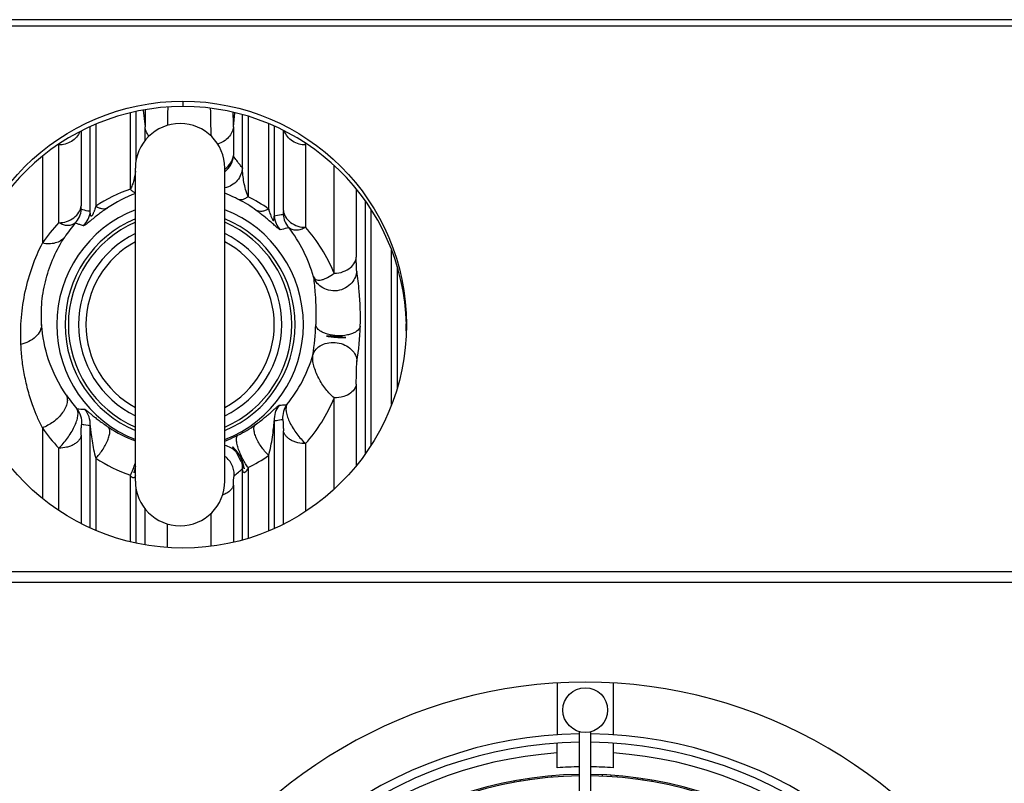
# Model space of a CAD drawing. Extents: x -3089 to 1181, y 8 to 2274.
# Tile 10 of 66: x -1885 to -1709, y 506 to 642. Entities that reach past the tile are written whole.
import ezdxf

# ---------------------------------------------------------------- set-up
doc = ezdxf.new("R2010")
doc.units = 0
doc.header["$LTSCALE"] = 65.395
doc.layers.get('0').update_dxf_attribs({"linetype": 'CONTINUOUS'})
doc.layers.add('3_ALL_AXES', color=7, linetype='CONTINUOUS')

msp = doc.modelspace()

# ---------------------------------------------------------------- linework, layer by layer
at = {"color": 3, "linetype": 'CONTINUOUS'}
msp.add_line((-1902.56, 642.22), (-1667.56, 642.22), dxfattribs=at)
at = {"color": 9, "linetype": 'CONTINUOUS'}
for p, q in [((-1902.56, 641.14), (-1667.56, 641.14)), ((-1855.56, 627.63), (-1855.56, 626.67)), ((-1863.97, 625.77), (-1863.97, 616.81)), ((-1862.66, 626.03), (-1862.33, 623.06)), ((-1846.53, 623.06), (-1846.25, 625.56)), ((-1864.96, 611.88), (-1864.96, 625.54)), ((-1844.9, 615.67), (-1844.9, 625.21)), ((-1843.9, 624.93), (-1843.9, 610.52)), ((-1873.78, 622.27), (-1873.78, 608.89)), ((-1872.15, 607.89), (-1872.15, 623.06)), ((-1871.15, 623.5), (-1871.15, 608.84)), ((-1862.33, 620.58), (-1862.33, 623.06)), ((-1846.53, 623.06), (-1846.53, 617.93)), ((-1840.21, 608.32), (-1840.21, 623.6)), ((-1839.22, 623.17), (-1839.22, 607.05)), ((-1837.58, 608.05), (-1837.58, 622.39)), ((-1877.76, 619.93), (-1877.76, 619.8)), ((-1877.76, 605.88), (-1877.76, 619.93)), ((-1833.6, 619.8), (-1833.6, 620.1)), ((-1833.6, 619.8), (-1833.6, 605.05)), ((-1880.7, 617.77), (-1880.7, 602.22)), ((-1828.51, 596.83), (-1828.51, 616.12)), ((-1824.53, 611.9), (-1824.53, 599.68)), ((-1822.9, 564.55), (-1822.9, 609.75)), ((-1821.9, 608.27), (-1821.9, 566.03)), ((-1818.21, 573.33), (-1818.21, 600.96)), ((-1817.22, 598.04), (-1817.22, 576.25)), ((-1815.58, 586.53), (-1815.58, 587.77)), ((-1824.53, 576.95), (-1824.53, 562.4)), ((-1828.51, 558.17), (-1828.51, 574.5)), ((-1873.64, 569.79), (-1872.15, 569.6)), ((-1873.4, 569.76), (-1872.91, 569.69)), ((-1872.41, 569.63), (-1872.15, 569.6)), ((-1872.15, 551.24), (-1872.15, 569.6)), ((-1839.22, 570.43), (-1839.22, 551.13)), ((-1880.7, 569.15), (-1880.7, 556.52)), ((-1873.78, 567.82), (-1873.78, 552.03)), ((-1837.58, 551.9), (-1837.58, 568.65)), ((-1833.6, 566.34), (-1833.6, 554.2)), ((-1877.76, 554.37), (-1877.76, 565.53)), ((-1840.21, 550.7), (-1840.21, 564.22)), ((-1871.15, 563.71), (-1871.15, 550.8)), ((-1864.96, 548.76), (-1864.96, 560.69)), ((-1844.9, 549.08), (-1844.9, 561.86)), ((-1843.9, 562.03), (-1843.9, 549.37)), ((-1846.53, 558.92), (-1846.53, 548.67)), ((-1863.97, 558.45), (-1863.97, 548.53)), ((-1862.33, 548.21), (-1862.33, 554.67)), ((-1850.51, 547.96), (-1850.51, 553.87)), ((-1858.35, 551.97), (-1858.35, 547.73)), ((-1899.56, 543.47), (-1667.56, 543.47)), ((-1899.56, 541.54), (-1667.56, 541.54)), ((-1796.21, 505.69), (-1796.21, 505.96)), ((-1795.22, 506.14), (-1795.22, 505.87)), ((-1793.58, 506.13), (-1793.58, 506.4)), ((-1780.53, 507.06), (-1780.53, 506.8)), ((-1778.9, 506.7), (-1778.9, 506.97)), ((-1777.9, 506.89), (-1777.9, 506.63)), ((-1774.21, 506.22), (-1774.21, 506.49)), ((-1773.22, 506.35), (-1773.22, 506.09)), ((-1771.58, 505.82), (-1771.58, 506.09))]:
    msp.add_line(p, q, dxfattribs=at)
at = {"color": 6, "linetype": 'CONTINUOUS'}
for p, q in [((-1864.06, 559.63), (-1864.06, 615.63)), ((-1848.06, 559.63), (-1848.06, 615.63)), ((-1829.88, 585.58), (-1829.89, 585.58)), ((-1829.89, 585.58), (-1829.89, 585.58)), ((-1829.89, 585.58), (-1829.88, 585.57)), ((-1829.86, 585.57), (-1829.88, 585.58)), ((-1829.88, 585.57), (-1829.86, 585.57)), ((-1829.85, 585.57), (-1829.86, 585.57)), ((-1829.86, 585.57), (-1829.83, 585.57)), ((-1829.83, 585.57), (-1829.85, 585.57)), ((-1829.81, 585.57), (-1829.83, 585.57)), ((-1829.83, 585.57), (-1829.8, 585.56)), ((-1829.78, 585.57), (-1829.81, 585.57)), ((-1829.8, 585.56), (-1829.74, 585.56)), ((-1829.75, 585.57), (-1829.78, 585.57)), ((-1829.71, 585.56), (-1829.75, 585.57)), ((-1829.74, 585.56), (-1829.63, 585.54)), ((-1829.65, 585.56), (-1829.71, 585.56)), ((-1829.57, 585.56), (-1829.65, 585.56)), ((-1829.1, 585.54), (-1829.57, 585.56)), ((-1829.4, 585.51), (-1829.25, 585.49)), ((-1829.25, 585.49), (-1829.14, 585.48)), ((-1829.14, 585.48), (-1829.04, 585.46)), ((-1828.95, 585.54), (-1829.1, 585.54)), ((-1829.04, 585.46), (-1828.95, 585.45)), ((-1828.83, 585.53), (-1828.95, 585.54)), ((-1828.95, 585.45), (-1828.86, 585.44)), ((-1828.86, 585.44), (-1828.77, 585.43)), ((-1828.72, 585.52), (-1828.83, 585.53)), ((-1828.77, 585.43), (-1828.69, 585.42)), ((-1828.6, 585.52), (-1828.72, 585.52)), ((-1828.69, 585.42), (-1828.61, 585.42)), ((-1828.61, 585.42), (-1828.53, 585.41)), ((-1828.51, 585.51), (-1828.6, 585.52)), ((-1828.53, 585.41), (-1828.45, 585.4)), ((-1828.41, 585.51), (-1828.51, 585.51)), ((-1828.45, 585.4), (-1828.37, 585.39)), ((-1828.31, 585.5), (-1828.41, 585.51)), ((-1828.37, 585.39), (-1828.3, 585.39)), ((-1828.22, 585.49), (-1828.31, 585.5)), ((-1828.3, 585.39), (-1828.22, 585.38)), ((-1828.13, 585.49), (-1828.22, 585.49)), ((-1828.22, 585.38), (-1828.14, 585.37)), ((-1828.14, 585.37), (-1828.06, 585.37)), ((-1828.02, 585.48), (-1828.13, 585.49)), ((-1828.06, 585.37), (-1827.98, 585.36)), ((-1827.92, 585.47), (-1828.02, 585.48)), ((-1827.98, 585.36), (-1827.9, 585.36)), ((-1827.82, 585.46), (-1827.92, 585.47)), ((-1827.9, 585.36), (-1827.81, 585.35)), ((-1827.71, 585.45), (-1827.82, 585.46)), ((-1827.81, 585.35), (-1827.73, 585.35)), ((-1827.73, 585.35), (-1827.64, 585.34)), ((-1827.6, 585.44), (-1827.71, 585.45)), ((-1827.64, 585.34), (-1827.54, 585.34)), ((-1827.48, 585.43), (-1827.6, 585.44)), ((-1827.54, 585.34), (-1827.44, 585.34)), ((-1827.34, 585.41), (-1827.48, 585.43)), ((-1827.44, 585.34), (-1827.33, 585.33)), ((-1827.13, 585.39), (-1827.34, 585.41)), ((-1827.33, 585.33), (-1827.21, 585.33)), ((-1827.21, 585.33), (-1827.05, 585.32)), ((-1826.97, 585.37), (-1827.13, 585.39)), ((-1827.05, 585.32), (-1826.65, 585.32)), ((-1826.8, 585.35), (-1826.97, 585.37)), ((-1826.69, 585.33), (-1826.8, 585.35)), ((-1826.62, 585.33), (-1826.69, 585.33)), ((-1826.65, 585.32), (-1826.57, 585.31)), ((-1826.57, 585.32), (-1826.62, 585.33)), ((-1826.54, 585.32), (-1826.57, 585.32)), ((-1826.57, 585.31), (-1826.52, 585.31)), ((-1826.5, 585.31), (-1826.54, 585.32)), ((-1826.52, 585.31), (-1826.48, 585.31)), ((-1826.48, 585.31), (-1826.5, 585.31)), ((-1826.48, 585.31), (-1826.46, 585.31)), ((-1826.46, 585.31), (-1826.48, 585.31)), ((-1826.46, 585.31), (-1826.44, 585.31)), ((-1826.44, 585.31), (-1826.46, 585.31)), ((-1826.44, 585.31), (-1826.43, 585.31)), ((-1826.43, 585.31), (-1826.44, 585.31)), ((-1826.43, 585.31), (-1826.43, 585.31)), ((-1826.43, 585.31), (-1826.43, 585.31)), ((-1846.65, 565.77), (-1846.64, 565.76)), ((-1846.64, 565.76), (-1846.64, 565.76)), ((-1846.64, 565.76), (-1846.63, 565.75)), ((-1846.63, 565.75), (-1846.63, 565.74)), ((-1846.63, 565.74), (-1846.62, 565.74)), ((-1846.6, 565.72), (-1846.62, 565.74)), ((-1846.62, 565.74), (-1846.62, 565.73)), ((-1846.62, 565.73), (-1846.61, 565.72)), ((-1846.61, 565.72), (-1846.6, 565.71)), ((-1846.58, 565.7), (-1846.6, 565.72)), ((-1846.6, 565.71), (-1846.59, 565.69)), ((-1846.59, 565.69), (-1846.58, 565.68)), ((-1846.55, 565.66), (-1846.58, 565.7)), ((-1846.58, 565.68), (-1846.57, 565.67)), ((-1846.57, 565.67), (-1846.56, 565.65)), ((-1846.56, 565.65), (-1846.55, 565.64)), ((-1846.31, 565.41), (-1846.55, 565.66)), ((-1846.55, 565.64), (-1846.53, 565.62)), ((-1846.53, 565.62), (-1846.52, 565.6)), ((-1846.52, 565.6), (-1846.51, 565.58)), ((-1846.51, 565.58), (-1846.49, 565.56)), ((-1846.49, 565.56), (-1846.48, 565.54)), ((-1846.48, 565.54), (-1846.46, 565.52)), ((-1846.46, 565.52), (-1846.45, 565.5)), ((-1846.45, 565.5), (-1846.43, 565.47)), ((-1846.43, 565.47), (-1846.42, 565.45)), ((-1846.42, 565.45), (-1846.4, 565.42)), ((-1846.4, 565.42), (-1846.38, 565.4)), ((-1846.38, 565.4), (-1846.36, 565.37)), ((-1846.36, 565.37), (-1846.35, 565.34)), ((-1846.35, 565.34), (-1846.33, 565.32)), ((-1846.33, 565.32), (-1846.31, 565.29)), ((-1846.26, 565.35), (-1846.31, 565.41)), ((-1846.31, 565.29), (-1846.29, 565.25)), ((-1846.29, 565.25), (-1846.27, 565.22)), ((-1846.27, 565.22), (-1846.25, 565.18)), ((-1846.21, 565.3), (-1846.26, 565.35)), ((-1846.25, 565.18), (-1846.22, 565.14)), ((-1846.22, 565.14), (-1846.19, 565.09)), ((-1846.17, 565.25), (-1846.21, 565.3)), ((-1846.19, 565.09), (-1846.16, 565.03)), ((-1846.12, 565.2), (-1846.17, 565.25)), ((-1846.16, 565.03), (-1846.13, 564.97)), ((-1846.13, 564.97), (-1846.09, 564.92)), ((-1846.08, 565.15), (-1846.12, 565.2)), ((-1846.09, 564.92), (-1846.05, 564.84)), ((-1846.06, 565.12), (-1846.08, 565.15)), ((-1846.03, 565.09), (-1846.06, 565.12)), ((-1846.05, 564.84), (-1846.01, 564.76)), ((-1846, 565.06), (-1846.03, 565.09)), ((-1846.01, 564.76), (-1845.96, 564.68)), ((-1845.98, 565.03), (-1846, 565.06)), ((-1845.95, 565), (-1845.98, 565.03)), ((-1845.96, 564.68), (-1845.91, 564.57)), ((-1845.93, 564.97), (-1845.95, 565)), ((-1845.9, 564.94), (-1845.93, 564.97)), ((-1845.91, 564.57), (-1845.84, 564.45)), ((-1845.88, 564.91), (-1845.9, 564.94)), ((-1845.85, 564.88), (-1845.88, 564.91)), ((-1845.83, 564.85), (-1845.85, 564.88)), ((-1845.84, 564.45), (-1845.77, 564.31)), ((-1845.81, 564.82), (-1845.83, 564.85)), ((-1845.78, 564.79), (-1845.81, 564.82)), ((-1845.76, 564.77), (-1845.78, 564.79)), ((-1845.77, 564.31), (-1845.69, 564.17)), ((-1845.74, 564.74), (-1845.76, 564.77)), ((-1845.72, 564.71), (-1845.74, 564.74)), ((-1845.7, 564.68), (-1845.72, 564.71)), ((-1845.67, 564.65), (-1845.7, 564.68)), ((-1845.69, 564.17), (-1845.6, 563.99)), ((-1845.65, 564.62), (-1845.67, 564.65)), ((-1845.63, 564.59), (-1845.65, 564.62)), ((-1845.61, 564.56), (-1845.63, 564.59)), ((-1845.59, 564.53), (-1845.61, 564.56)), ((-1845.6, 563.99), (-1845.51, 563.81)), ((-1845.57, 564.5), (-1845.59, 564.53)), ((-1845.55, 564.47), (-1845.57, 564.5)), ((-1845.53, 564.44), (-1845.55, 564.47)), ((-1845.51, 564.41), (-1845.53, 564.44)), ((-1845.49, 564.38), (-1845.51, 564.41)), ((-1845.47, 564.35), (-1845.49, 564.38)), ((-1845.42, 564.28), (-1845.44, 564.31)), ((-1845.41, 564.25), (-1845.42, 564.28)), ((-1845.39, 564.22), (-1845.41, 564.25)), ((-1845.37, 564.19), (-1845.39, 564.22)), ((-1845.35, 564.16), (-1845.37, 564.19)), ((-1845.33, 564.13), (-1845.35, 564.16)), ((-1845.32, 564.1), (-1845.33, 564.13)), ((-1845.3, 564.07), (-1845.32, 564.1)), ((-1845.28, 564.04), (-1845.3, 564.07)), ((-1845.27, 564.01), (-1845.28, 564.04)), ((-1845.25, 563.98), (-1845.27, 564.01)), ((-1845.24, 563.95), (-1845.25, 563.98)), ((-1845.22, 563.92), (-1845.24, 563.95)), ((-1845.21, 563.89), (-1845.22, 563.92)), ((-1845.19, 563.86), (-1845.21, 563.89)), ((-1864.08, 562.15), (-1864.09, 562.12)), ((-1864.09, 562.12), (-1864.09, 562.1)), ((-1864.07, 562.18), (-1864.08, 562.15)), ((-1864.06, 562.21), (-1864.07, 562.18)), ((-1864.06, 562.23), (-1864.06, 562.21)), ((-1845.51, 563.81), (-1845.41, 563.63)), ((-1845.41, 563.63), (-1845.31, 563.44)), ((-1845.31, 563.44), (-1845.23, 563.27)), ((-1845.23, 563.27), (-1845.15, 563.12)), ((-1845.18, 563.83), (-1845.19, 563.86)), ((-1845.16, 563.8), (-1845.18, 563.83)), ((-1845.15, 563.77), (-1845.16, 563.8)), ((-1845.13, 563.74), (-1845.15, 563.77)), ((-1845.15, 563.12), (-1845.09, 562.99)), ((-1845.12, 563.71), (-1845.13, 563.74)), ((-1845.11, 563.68), (-1845.12, 563.71)), ((-1845.09, 563.65), (-1845.11, 563.68)), ((-1845.08, 563.62), (-1845.09, 563.65)), ((-1845.09, 562.99), (-1845.03, 562.87)), ((-1845.07, 563.59), (-1845.08, 563.62)), ((-1845.06, 563.56), (-1845.07, 563.59)), ((-1845.04, 563.54), (-1845.06, 563.56)), ((-1845.03, 563.51), (-1845.04, 563.54)), ((-1845.02, 563.48), (-1845.03, 563.51)), ((-1845.03, 562.87), (-1844.99, 562.78)), ((-1845.01, 563.45), (-1845.02, 563.48)), ((-1845, 563.42), (-1845.01, 563.45)), ((-1844.99, 563.39), (-1845, 563.42)), ((-1844.98, 563.37), (-1844.99, 563.39)), ((-1844.99, 562.78), (-1844.95, 562.7)), ((-1844.97, 563.34), (-1844.98, 563.37)), ((-1844.96, 563.31), (-1844.97, 563.34)), ((-1844.95, 563.28), (-1844.96, 563.31)), ((-1844.94, 563.25), (-1844.95, 563.28)), ((-1844.95, 562.7), (-1844.92, 562.64)), ((-1844.93, 563.23), (-1844.94, 563.25)), ((-1844.92, 563.2), (-1844.93, 563.23)), ((-1844.91, 563.17), (-1844.92, 563.2)), ((-1844.92, 562.64), (-1844.89, 562.57)), ((-1844.9, 563.15), (-1844.91, 563.17)), ((-1844.89, 563.12), (-1844.9, 563.15)), ((-1844.88, 563.09), (-1844.89, 563.12)), ((-1844.89, 562.57), (-1844.87, 562.52)), ((-1844.87, 563.07), (-1844.88, 563.09)), ((-1844.86, 563.04), (-1844.87, 563.07)), ((-1844.87, 562.52), (-1844.84, 562.47)), ((-1844.86, 563.01), (-1844.86, 563.04)), ((-1844.85, 562.99), (-1844.86, 563.01)), ((-1844.84, 562.96), (-1844.85, 562.99)), ((-1844.83, 562.93), (-1844.84, 562.96)), ((-1844.84, 562.47), (-1844.82, 562.42)), ((-1844.83, 562.91), (-1844.83, 562.93)), ((-1844.82, 562.88), (-1844.83, 562.91)), ((-1844.81, 562.85), (-1844.82, 562.88)), ((-1844.82, 562.42), (-1844.8, 562.38)), ((-1844.8, 562.81), (-1844.81, 562.85)), ((-1844.79, 562.77), (-1844.8, 562.81)), ((-1844.8, 562.38), (-1844.79, 562.34)), ((-1844.78, 562.73), (-1844.79, 562.77)), ((-1844.79, 562.34), (-1844.77, 562.31)), ((-1844.77, 562.7), (-1844.78, 562.73)), ((-1844.76, 562.66), (-1844.77, 562.7)), ((-1844.77, 562.31), (-1844.76, 562.27)), ((-1844.75, 562.63), (-1844.76, 562.66)), ((-1844.76, 562.27), (-1844.74, 562.23)), ((-1844.75, 562.59), (-1844.75, 562.63)), ((-1844.74, 562.56), (-1844.75, 562.59)), ((-1844.73, 562.52), (-1844.74, 562.56)), ((-1844.74, 562.23), (-1844.73, 562.2)), ((-1844.72, 562.49), (-1844.73, 562.52)), ((-1844.73, 562.2), (-1844.72, 562.18)), ((-1844.72, 562.46), (-1844.72, 562.49)), ((-1844.71, 562.41), (-1844.72, 562.46)), ((-1844.72, 562.18), (-1844.71, 562.16)), ((-1844.7, 562.37), (-1844.71, 562.41)), ((-1844.71, 562.16), (-1844.7, 562.14)), ((-1844.69, 562.33), (-1844.7, 562.37)), ((-1844.7, 562.14), (-1844.69, 562.11)), ((-1844.68, 562.28), (-1844.69, 562.33)), ((-1844.67, 562.23), (-1844.68, 562.28)), ((-1844.66, 562.17), (-1844.67, 562.23)), ((-1844.65, 562.09), (-1844.66, 562.17)), ((-1864.29, 561.13), (-1864.3, 561.13)), ((-1864.3, 561.12), (-1864.29, 561.13)), ((-1864.28, 561.19), (-1864.29, 561.17)), ((-1864.29, 561.17), (-1864.29, 561.15)), ((-1864.29, 561.16), (-1864.28, 561.17)), ((-1864.29, 561.15), (-1864.29, 561.16)), ((-1864.29, 561.15), (-1864.29, 561.14)), ((-1864.29, 561.14), (-1864.29, 561.15)), ((-1864.29, 561.14), (-1864.29, 561.13)), ((-1864.29, 561.13), (-1864.29, 561.14)), ((-1864.27, 561.23), (-1864.28, 561.19)), ((-1864.28, 561.2), (-1864.27, 561.22)), ((-1864.28, 561.18), (-1864.28, 561.2)), ((-1864.28, 561.17), (-1864.28, 561.18)), ((-1864.26, 561.32), (-1864.27, 561.23)), ((-1864.27, 561.22), (-1864.26, 561.24)), ((-1864.26, 561.26), (-1864.25, 561.29)), ((-1864.26, 561.24), (-1864.26, 561.26)), ((-1864.23, 561.49), (-1864.25, 561.37)), ((-1864.25, 561.29), (-1864.24, 561.32)), ((-1864.24, 561.32), (-1864.23, 561.35)), ((-1864.21, 561.56), (-1864.23, 561.49)), ((-1864.23, 561.35), (-1864.22, 561.39)), ((-1864.22, 561.39), (-1864.2, 561.43)), ((-1864.2, 561.61), (-1864.21, 561.56)), ((-1864.19, 561.66), (-1864.2, 561.61)), ((-1864.2, 561.43), (-1864.19, 561.48)), ((-1864.18, 561.71), (-1864.19, 561.66)), ((-1864.19, 561.48), (-1864.17, 561.53)), ((-1864.17, 561.75), (-1864.18, 561.71)), ((-1864.16, 561.84), (-1864.17, 561.8)), ((-1864.17, 561.8), (-1864.17, 561.75)), ((-1864.17, 561.53), (-1864.15, 561.59)), ((-1864.15, 561.88), (-1864.16, 561.84)), ((-1864.14, 561.92), (-1864.15, 561.88)), ((-1864.15, 561.59), (-1864.12, 561.66)), ((-1864.13, 561.95), (-1864.14, 561.92)), ((-1864.12, 561.98), (-1864.13, 561.95)), ((-1864.11, 562.02), (-1864.12, 561.98)), ((-1864.12, 561.66), (-1864.09, 561.75)), ((-1864.1, 562.06), (-1864.11, 562.02)), ((-1864.09, 562.1), (-1864.1, 562.06)), ((-1844.69, 562.11), (-1844.69, 562.09)), ((-1844.67, 562.07), (-1844.67, 562.05)), ((-1844.67, 562.05), (-1844.66, 562.03)), ((-1844.66, 562.03), (-1844.65, 562.01)), ((-1844.65, 562.01), (-1844.65, 561.99)), ((-1844.65, 561.99), (-1844.64, 561.98)), ((-1844.64, 561.98), (-1844.64, 561.97)), ((-1844.64, 561.97), (-1844.64, 561.95)), ((-1844.64, 561.95), (-1844.63, 561.94)), ((-1844.62, 561.93), (-1844.63, 561.98)), ((-1844.63, 561.94), (-1844.63, 561.93)), ((-1844.63, 561.93), (-1844.62, 561.92)), ((-1844.61, 561.91), (-1844.62, 561.93)), ((-1844.62, 561.92), (-1844.62, 561.91)), ((-1844.62, 561.91), (-1844.62, 561.9)), ((-1844.62, 561.9), (-1844.61, 561.89)), ((-1844.61, 561.89), (-1844.61, 561.91)), ((-1844.61, 561.89), (-1844.61, 561.87)), ((-1844.61, 561.88), (-1844.61, 561.89)), ((-1844.61, 561.86), (-1844.61, 561.88))]:
    msp.add_line(p, q, dxfattribs=at)
at = {"color": 7, "linetype": 'CONTINUOUS'}
for p, q in [((-1788.56, 523.48), (-1788.56, 514.2)), ((-1778.56, 523.48), (-1778.56, 514.2)), ((-1788.56, 508.31), (-1788.56, 512.69)), ((-1778.56, 512.69), (-1778.56, 508.31))]:
    msp.add_line(p, q, dxfattribs=at)
at = {"color": 2, "linetype": 'CONTINUOUS'}
msp.add_line((-1789.6, 506.86), (-1789.6, 506.59), dxfattribs=at)
at = {"color": 6, "linetype": 'CONTINUOUS'}
for points in [[(-1829.63, 585.54), (-1829.57, 585.53), (-1829.54, 585.53)], [(-1829.54, 585.53), (-1829.53, 585.53), (-1829.4, 585.51)], [(-1846.62, 565.74), (-1846.64, 565.76), (-1846.65, 565.77)], [(-1845.44, 564.31), (-1845.45, 564.32), (-1845.47, 564.35)], [(-1864.3, 561.13), (-1864.3, 561.12), (-1864.3, 561.12), (-1864.3, 561.12)], [(-1864.25, 561.34), (-1864.26, 561.33), (-1864.26, 561.32), (-1864.26, 561.32)], [(-1864.25, 561.37), (-1864.25, 561.37), (-1864.25, 561.34)], [(-1864.09, 561.75), (-1864.06, 561.85), (-1864.06, 561.85)], [(-1844.69, 562.09), (-1844.68, 562.07), (-1844.67, 562.07)], [(-1844.63, 561.98), (-1844.64, 562.04), (-1844.64, 562.05), (-1844.65, 562.09)], [(-1844.61, 561.87), (-1844.61, 561.86), (-1844.61, 561.86), (-1844.61, 561.85), (-1844.6, 561.85), (-1844.6, 561.84), (-1844.6, 561.84)], [(-1844.6, 561.84), (-1844.6, 561.85), (-1844.6, 561.85), (-1844.61, 561.86)]]:
    msp.add_lwpolyline(points, dxfattribs=at)
at = {"color": 9, "linetype": 'CONTINUOUS'}
for centre, radius, start, end in [((-1545.99, 623.15), 316.34, 179.4661, 180.0163), ((-1631.57, 620.72), 226.78, 178.5189, 179.3473), ((-2084.61, 620.54), 234.09, 0.2117, 1.4252), ((-2181.41, 623.08), 334.88, 359.9963, 0.4379), ((-1850.51, 618.16), 4, 307.7125, 354.7691), ((-1856.07, 585.97), 27.4, 108.9488, 123.4148), ((-1855.98, 589.32), 23.23, 110.3597, 124.2285), ((-1856.15, 589.3), 23.26, 53.8387, 63.004), ((-1856.04, 585.99), 27.37, 54.6801, 63.6848), ((-1856.06, 587.63), 22.07, 111.252, 248.748), ((-1877.73, 608.61), 4.01, 315.9937, 355.1708), ((-1856.06, 587.63), 22.07, 291.252, 68.748), ((-1856.06, 587.63), 20.58, 112.8843, 247.1183), ((-1876.14, 608.2), 4.01, 314.4217, 355.5506), ((-1856.06, 587.63), 20.58, 292.8844, 67.1182), ((-1835.22, 607.36), 4.01, 184.4178, 223.3365), ((-1833.63, 607.7), 4.01, 184.7956, 221.7674), ((-1856.02, 585.42), 29.86, 136.7264, 145.7565), ((-1855.31, 589.44), 25.5, 140.015, 147.0997), ((-1856.94, 589.35), 25.66, 15.4276, 37.6653), ((-1856, 585.48), 29.75, 22.4357, 41.1473), ((-1879.78, 589.31), 48.02, 351.4795, 357.9979), ((-1872.92, 588.83), 49.13, 350.8613, 358.2758), ((-1856.48, 589.24), 25.19, 320.8604, 343.7626), ((-1855.79, 589.13), 25, 214.2754, 221.4697), ((-1855.53, 585.71), 29.26, 318.5377, 337.4512), ((-1835.22, 570.67), 4, 141.038, 183.5227), ((-1833.72, 570.95), 4, 143.4021, 183.7669), ((-1877.64, 570.05), 4, 356.2719, 39.0024), ((-1869.4, 644.13), 71.74, 265.9054, 267.016), ((-1876.14, 569.84), 4, 356.5175, 41.3512), ((-1856, 588.68), 23.3, 236.477, 249.7664), ((-1856.11, 588.68), 23.29, 296.4285, 305.4372), ((-1856.47, 585.8), 29.4, 214.4912, 223.605), ((-1848.91, 562.06), 4.02, 45.4897, 77.7054), ((-1855.98, 586.6), 27.37, 296.1751, 305.1669), ((-1856.12, 586.62), 27.4, 236.7339, 251.179), ((-1848.9, 562.06), 4.01, 357.1834, 9.0198), ((-1885.23, 606.16), 59.9, 310.4326, 312.3157), ((-1783.56, 437.63), 73.5, 93.9007, 164.2201), ((-1783.56, 437.63), 73.5, 15.7799, 86.0993)]:
    msp.add_arc(centre, radius, start, end, dxfattribs=at)
at = {"color": 6, "linetype": 'CONTINUOUS'}
for centre, radius, start, end in [((-1856.06, 615.63), 8, 0, 180), ((-1850.3, 618.77), 3.96, 304.3733, 305.2999), ((-1850.29, 618.76), 3.95, 305.3002, 305.4916), ((-1856.06, 587.63), 18.18, 116.1126, 243.8874), ((-1856.06, 587.63), 18.18, 296.1126, 63.8874), ((-1856.06, 587.63), 16.85, 118.3406, 241.6594), ((-1856.06, 587.63), 16.85, 298.3406, 61.6594), ((-1856.06, 559.63), 8, 180, 360)]:
    msp.add_arc(centre, radius, start, end, dxfattribs=at)
at = {"color": 2, "linetype": 'CONTINUOUS'}
for start, end in [(113.5841, 246.4159), (293.5841, 66.4159)]:
    msp.add_arc((-1856.06, 587.63), 20, start, end, dxfattribs=at)
at = {"color": 7, "linetype": 'CONTINUOUS'}
for radius, start, end in [(86, 29.2972, 150.7028), (76.75, 90.7468, 164.2535), (75.25, 90.7617, 164.2384), (76.75, 15.7465, 89.2532), (75.25, 15.7616, 89.2383), (70.85, 90.8087, 94.0466), (70.85, 85.9534, 89.1913), (69.5, 90.8305, 164.1754), (69.5, 15.8246, 89.1695)]:
    msp.add_arc((-1783.56, 437.63), radius, start, end, dxfattribs=at)
at = {"color": 3, "linetype": 'CONTINUOUS'}
msp.add_ellipse((-1855.56, 587.63), major_axis=(0, 40), ratio=1, dxfattribs=at)
at = {"color": 7, "linetype": 'CONTINUOUS'}
msp.add_ellipse((-1855.56, 586.67), major_axis=(40, 0), ratio=1, start_param=6.307282, end_param=9.400681, dxfattribs=at)
at = {"color": 9, "linetype": 'CONTINUOUS'}
for points, knots in [([(-1874.01, 622.15), (-1874.16, 621.8), (-1874.58, 621.13), (-1875.49, 620.37), (-1876.59, 619.9), (-1877.38, 619.8), (-1877.76, 619.8)], [0, 0, 0, 0, 0.242196, 0.49812, 0.755557, 1, 1, 1, 1]), ([(-1861.64, 621.36), (-1861.84, 621.61), (-1862.15, 622.16), (-1862.3, 622.76), (-1862.33, 623.06)], [0, 0, 0, 0, 0.519705, 1, 1, 1, 1]), ([(-1846.53, 623.06), (-1846.57, 622.73), (-1846.75, 622.04), (-1847.35, 621.11), (-1848.24, 620.37), (-1848.96, 620.06), (-1849.33, 619.96)], [0, 0, 0, 0, 0.22765, 0.47575, 0.737082, 1, 1, 1, 1]), ([(-1833.6, 619.8), (-1834, 619.8), (-1834.82, 619.91), (-1835.95, 620.41), (-1836.88, 621.23), (-1837.28, 621.94), (-1837.41, 622.31)], [0, 0, 0, 0, 0.245478, 0.503942, 0.759716, 1, 1, 1, 1]), ([(-1846.52, 617.79), (-1846.52, 617.8), (-1846.52, 617.81), (-1846.53, 617.86), (-1846.53, 617.9), (-1846.53, 617.93)], [0, 0, 0, 0, 0.109779, 0.313346, 1, 1, 1, 1]), ([(-1844.9, 615.67), (-1845.05, 615.86), (-1845.6, 616.55), (-1846.14, 617.26), (-1846.52, 617.79)], [0, 0, 0, 0, 0.264569, 1, 1, 1, 1]), ([(-1864.06, 615.08), (-1864.12, 614.53), (-1864.27, 613.7), (-1864.6, 612.63), (-1864.82, 612.12), (-1864.96, 611.88)], [0, 0, 0, 0, 0.499511, 0.752505, 1, 1, 1, 1]), ([(-1844.9, 615.67), (-1844.93, 615.29), (-1845.12, 614.48), (-1845.78, 613.38), (-1846.79, 612.51), (-1847.63, 612.18), (-1848.06, 612.09)], [0, 0, 0, 0, 0.229388, 0.48038, 0.741967, 1, 1, 1, 1]), ([(-1843.9, 610.52), (-1844.07, 610.95), (-1844.35, 611.82), (-1844.74, 613.53), (-1844.88, 614.83), (-1844.9, 615.67)], [0, 0, 0, 0, 0.262013, 0.51702, 1, 1, 1, 1]), ([(-1864.96, 611.88), (-1864.82, 611.72), (-1864.55, 611.47), (-1864.22, 611.28), (-1864.06, 611.24)], [0, 0, 0, 0, 0.560408, 1, 1, 1, 1]), ([(-1845.59, 610.02), (-1845.84, 610.15), (-1846.65, 610.55), (-1847.48, 610.93), (-1848.06, 611.19)], [0, 0, 0, 0, 0.302858, 1, 1, 1, 1]), ([(-1843.9, 610.52), (-1844.04, 610.42), (-1844.31, 610.23), (-1844.75, 610.03), (-1845.18, 609.94), (-1845.47, 609.98), (-1845.59, 610.02)], [0, 0, 0, 0, 0.28025, 0.542901, 0.7818, 1, 1, 1, 1]), ([(-1877.76, 605.88), (-1877.29, 605.88), (-1876.33, 606.02), (-1875.05, 606.66), (-1874.12, 607.66), (-1873.83, 608.5), (-1873.78, 608.89)], [0, 0, 0, 0, 0.259394, 0.527198, 0.77838, 1, 1, 1, 1]), ([(-1873.74, 608.27), (-1873.75, 608.28), (-1873.75, 608.3), (-1873.76, 608.33), (-1873.77, 608.39), (-1873.77, 608.46), (-1873.77, 608.55), (-1873.78, 608.7), (-1873.78, 608.81), (-1873.78, 608.89)], [0, 0, 0, 0, 0.027294, 0.086805, 0.17745, 0.296324, 0.4404, 0.60724, 1, 1, 1, 1]), ([(-1872.15, 607.89), (-1872.29, 607.91), (-1872.83, 608.01), (-1873.36, 608.14), (-1873.74, 608.28)], [0, 0, 0, 0, 0.260782, 1, 1, 1, 1]), ([(-1869.04, 608.53), (-1869.27, 608.37), (-1869.76, 608.04), (-1870.5, 607.5), (-1871.26, 606.91), (-1871.97, 606.33), (-1872.55, 605.85), (-1872.95, 605.54), (-1873.18, 605.39), (-1873.29, 605.34), (-1873.32, 605.33), (-1873.34, 605.34)], [0, 0, 0, 0, 0.155879, 0.327675, 0.5128, 0.695681, 0.841535, 0.932349, 0.979929, 0.992514, 1, 1, 1, 1]), ([(-1871.15, 608.84), (-1871.19, 608.71), (-1871.27, 608.46), (-1871.38, 608.14), (-1871.47, 607.88), (-1871.55, 607.68), (-1871.63, 607.5), (-1871.69, 607.36), (-1871.76, 607.25), (-1871.82, 607.15), (-1871.88, 607.08), (-1871.92, 607.05), (-1871.96, 607.05), (-1872, 607.06), (-1872.03, 607.1), (-1872.05, 607.14), (-1872.08, 607.22), (-1872.1, 607.33), (-1872.12, 607.46), (-1872.14, 607.65), (-1872.14, 607.79), (-1872.15, 607.89)], [0, 0, 0, 0, 0.134526, 0.274543, 0.347377, 0.422906, 0.50246, 0.544627, 0.589433, 0.638268, 0.66278, 0.681262, 0.693156, 0.702491, 0.72034, 0.739533, 0.760063, 0.804044, 0.850733, 0.89926, 1, 1, 1, 1]), ([(-1871.15, 608.84), (-1870.97, 608.72), (-1870.6, 608.54), (-1870.03, 608.38), (-1869.5, 608.36), (-1869.18, 608.46), (-1869.04, 608.53)], [0, 0, 0, 0, 0.291701, 0.556864, 0.791274, 1, 1, 1, 1]), ([(-1840.21, 608.32), (-1840.41, 608.21), (-1840.8, 608.03), (-1841.4, 607.88), (-1841.95, 607.88), (-1842.29, 608), (-1842.43, 608.08)], [0, 0, 0, 0, 0.290191, 0.555201, 0.790284, 1, 1, 1, 1]), ([(-1838.14, 604.61), (-1838.15, 604.61), (-1838.19, 604.62), (-1838.26, 604.65), (-1838.35, 604.72), (-1838.57, 604.89), (-1838.97, 605.23), (-1839.57, 605.76), (-1840.28, 606.39), (-1841.03, 607.01), (-1841.74, 607.57), (-1842.2, 607.91), (-1842.43, 608.08)], [0, 0, 0, 0, 0.007461, 0.020527, 0.041142, 0.07143, 0.17033, 0.325026, 0.50734, 0.68574, 0.850277, 1, 1, 1, 1]), ([(-1840.21, 608.32), (-1840.18, 608.19), (-1840.1, 607.93), (-1839.98, 607.53), (-1839.86, 607.19), (-1839.76, 606.91), (-1839.67, 606.69), (-1839.57, 606.48), (-1839.49, 606.35), (-1839.4, 606.27), (-1839.33, 606.31), (-1839.31, 606.36), (-1839.29, 606.41), (-1839.27, 606.5), (-1839.25, 606.61), (-1839.23, 606.8), (-1839.22, 606.95), (-1839.22, 607.05)], [0, 0, 0, 0, 0.131993, 0.268618, 0.41173, 0.486976, 0.566342, 0.653706, 0.702462, 0.733674, 0.750516, 0.768393, 0.788032, 0.809006, 0.853717, 0.900939, 1, 1, 1, 1]), ([(-1837.58, 608.05), (-1837.58, 607.96), (-1837.59, 607.84), (-1837.59, 607.67), (-1837.59, 607.58), (-1837.6, 607.49), (-1837.61, 607.43), (-1837.61, 607.39), (-1837.62, 607.37), (-1837.63, 607.37)], [0, 0, 0, 0, 0.388736, 0.55502, 0.699422, 0.819375, 0.911455, 0.972251, 1, 1, 1, 1]), ([(-1837.58, 608.05), (-1837.54, 607.66), (-1837.25, 606.83), (-1836.31, 605.83), (-1835.03, 605.19), (-1834.07, 605.05), (-1833.6, 605.05)], [0, 0, 0, 0, 0.221076, 0.472067, 0.740126, 1, 1, 1, 1]), ([(-1837.63, 607.37), (-1837.75, 607.33), (-1838.27, 607.19), (-1838.81, 607.1), (-1839.22, 607.05)], [0, 0, 0, 0, 0.239312, 1, 1, 1, 1]), ([(-1874.85, 605.83), (-1875.03, 605.67), (-1875.45, 605.42), (-1876.2, 605.32), (-1877, 605.48), (-1877.51, 605.73), (-1877.76, 605.88)], [0, 0, 0, 0, 0.227817, 0.460166, 0.714689, 1, 1, 1, 1]), ([(-1873.34, 605.34), (-1873.47, 605.37), (-1873.8, 605.46), (-1874.3, 605.62), (-1874.67, 605.75), (-1874.85, 605.83)], [0, 0, 0, 0, 0.258257, 0.634842, 1, 1, 1, 1]), ([(-1836.62, 605.03), (-1836.74, 604.99), (-1837.24, 604.82), (-1837.75, 604.69), (-1838.14, 604.61)], [0, 0, 0, 0, 0.241901, 1, 1, 1, 1]), ([(-1833.6, 605.05), (-1833.87, 604.89), (-1834.4, 604.63), (-1835.23, 604.47), (-1836.01, 604.58), (-1836.45, 604.86), (-1836.62, 605.03)], [0, 0, 0, 0, 0.286159, 0.54057, 0.772183, 1, 1, 1, 1]), ([(-1880.84, 587.63), (-1880.93, 589), (-1880.89, 591.77), (-1880.16, 595.85), (-1878.77, 599.74), (-1877.46, 602.16), (-1876.72, 603.29)], [0, 0, 0, 0, 0.250828, 0.501928, 0.752986, 1, 1, 1, 1]), ([(-1876.72, 603.29), (-1876.93, 603.05), (-1877.44, 602.6), (-1878.41, 602.19), (-1879.54, 602.04), (-1880.32, 602.13), (-1880.7, 602.22)], [0, 0, 0, 0, 0.220735, 0.463191, 0.725875, 1, 1, 1, 1]), ([(-1884.55, 584.1), (-1884.62, 585.7), (-1884.56, 588.88), (-1883.87, 593.58), (-1882.6, 598.05), (-1881.39, 600.88), (-1880.7, 602.22)], [0, 0, 0, 0, 0.256311, 0.509543, 0.758657, 1, 1, 1, 1]), ([(-1828.51, 596.83), (-1827.95, 596.83), (-1826.88, 597.01), (-1825.58, 597.73), (-1824.79, 598.68), (-1824.57, 599.38), (-1824.53, 599.68)], [0, 0, 0, 0, 0.317787, 0.598677, 0.823836, 1, 1, 1, 1]), ([(-1824.46, 597.22), (-1824.47, 597.27), (-1824.48, 597.42), (-1824.5, 597.76), (-1824.51, 598.27), (-1824.53, 598.95), (-1824.53, 599.44), (-1824.53, 599.68)], [0, 0, 0, 0, 0.07243, 0.172316, 0.41715, 0.697168, 1, 1, 1, 1]), ([(-1824.46, 597.22), (-1824.49, 596.87), (-1824.67, 596.12), (-1825.32, 595.03), (-1826.43, 594.1), (-1827.92, 593.6), (-1829.48, 593.69), (-1830.8, 594.29), (-1831.71, 595.18), (-1832.08, 595.85), (-1832.2, 596.18)], [0, 0, 0, 0, 0.098007, 0.215714, 0.352055, 0.500271, 0.648404, 0.78456, 0.902094, 1, 1, 1, 1]), ([(-1832.2, 596.18), (-1832.14, 596.05), (-1831.98, 595.83), (-1831.61, 595.63), (-1831.18, 595.58), (-1830.71, 595.64), (-1830.2, 595.81), (-1829.43, 596.16), (-1828.87, 596.54), (-1828.51, 596.83)], [0, 0, 0, 0, 0.099165, 0.1909, 0.289028, 0.400155, 0.526586, 0.668908, 1, 1, 1, 1]), ([(-1832.2, 596.18), (-1832.07, 595.15), (-1831.79, 592.3), (-1831.73, 589.44), (-1831.79, 587.63)], [0, 0, 0, 0, 0.364224, 1, 1, 1, 1]), ([(-1823.82, 587.35), (-1823.75, 589.44), (-1823.86, 592.75), (-1824.27, 596.03), (-1824.46, 597.22)], [0, 0, 0, 0, 0.63542, 1, 1, 1, 1]), ([(-1880.84, 587.63), (-1880.86, 587.24), (-1881.08, 586.41), (-1881.91, 585.34), (-1883.11, 584.53), (-1884.06, 584.21), (-1884.55, 584.1)], [0, 0, 0, 0, 0.213155, 0.45684, 0.725729, 1, 1, 1, 1]), ([(-1876.45, 575.05), (-1877.78, 576.99), (-1879.81, 581.06), (-1880.69, 585.5), (-1880.84, 587.63)], [0, 0, 0, 0, 0.524428, 1, 1, 1, 1]), ([(-1823.82, 587.35), (-1823.85, 587.15), (-1824.02, 586.84), (-1824.39, 586.49), (-1824.83, 586.21), (-1825.42, 585.95), (-1826.45, 585.68), (-1827.9, 585.57), (-1829.34, 585.78), (-1830.33, 586.13), (-1830.9, 586.42), (-1831.31, 586.73), (-1831.58, 587.05), (-1831.74, 587.34), (-1831.78, 587.54), (-1831.79, 587.63)], [0, 0, 0, 0, 0.063633, 0.107451, 0.162548, 0.23069, 0.311969, 0.502021, 0.691379, 0.771914, 0.839206, 0.893474, 0.936598, 0.971209, 1, 1, 1, 1]), ([(-1880.7, 569.15), (-1881.03, 569.78), (-1881.61, 571.03), (-1882.49, 573.23), (-1883.28, 575.73), (-1883.93, 578.54), (-1884.36, 581.32), (-1884.5, 583.18), (-1884.55, 584.1)], [0, 0, 0, 0, 0.135515, 0.266502, 0.456593, 0.641147, 0.821881, 1, 1, 1, 1]), ([(-1832.29, 582.19), (-1832.19, 582.57), (-1831.78, 583.3), (-1830.73, 584.07), (-1829.4, 584.47), (-1827.95, 584.46), (-1826.56, 584.05), (-1825.4, 583.28), (-1824.61, 582.24), (-1824.41, 581.41), (-1824.42, 581.02)], [0, 0, 0, 0, 0.110572, 0.230396, 0.36104, 0.49871, 0.636682, 0.768116, 0.888871, 1, 1, 1, 1]), ([(-1828.51, 574.5), (-1829.05, 574.97), (-1830.08, 576.09), (-1831.11, 577.71), (-1831.77, 579.13), (-1832.14, 580.21), (-1832.34, 581.23), (-1832.34, 581.9), (-1832.29, 582.19)], [0, 0, 0, 0, 0.246133, 0.512273, 0.646804, 0.777398, 0.897917, 1, 1, 1, 1]), ([(-1824.53, 576.95), (-1824.53, 577.29), (-1824.52, 578.02), (-1824.51, 578.93), (-1824.49, 579.67), (-1824.47, 580.2), (-1824.45, 580.61), (-1824.43, 580.88), (-1824.42, 580.98), (-1824.42, 581.02)], [0, 0, 0, 0, 0.255361, 0.530215, 0.669342, 0.804019, 0.923081, 0.969129, 1, 1, 1, 1]), ([(-1824.53, 576.95), (-1824.57, 576.69), (-1824.79, 576.1), (-1825.56, 575.28), (-1826.86, 574.65), (-1827.93, 574.5), (-1828.51, 574.5)], [0, 0, 0, 0, 0.155039, 0.366818, 0.653629, 1, 1, 1, 1]), ([(-1876.45, 575.05), (-1876.36, 574.86), (-1876.22, 574.4), (-1876.25, 573.62), (-1876.55, 572.74), (-1877.1, 571.83), (-1877.86, 570.95), (-1879.02, 569.97), (-1880.02, 569.41), (-1880.7, 569.15)], [0, 0, 0, 0, 0.079728, 0.175233, 0.290955, 0.426271, 0.574757, 0.726314, 1, 1, 1, 1]), ([(-1842.61, 569.7), (-1842.3, 569.92), (-1841.74, 570.34), (-1840.96, 570.96), (-1840.28, 571.52), (-1839.71, 572.02), (-1839.29, 572.4), (-1839, 572.66), (-1838.81, 572.83), (-1838.65, 572.97), (-1838.52, 573.08), (-1838.42, 573.15), (-1838.36, 573.19), (-1838.33, 573.19)], [0, 0, 0, 0, 0.203432, 0.382959, 0.540907, 0.678782, 0.796668, 0.84767, 0.892873, 0.93167, 0.96323, 0.986421, 1, 1, 1, 1]), ([(-1838.33, 573.19), (-1838.22, 573.2), (-1837.75, 573.25), (-1837.29, 573.3), (-1836.94, 573.33)], [0, 0, 0, 0, 0.253419, 1, 1, 1, 1]), ([(-1836.94, 573.33), (-1837.04, 573.16), (-1837.15, 572.71), (-1837.1, 571.94), (-1836.85, 571.04), (-1836.42, 570.05), (-1835.85, 569.04), (-1834.96, 567.75), (-1834.17, 566.86), (-1833.6, 566.34)], [0, 0, 0, 0, 0.073469, 0.168021, 0.284423, 0.418774, 0.564724, 0.714996, 1, 1, 1, 1]), ([(-1877.76, 565.53), (-1877.49, 565.78), (-1876.95, 566.35), (-1876.22, 567.28), (-1875.55, 568.28), (-1874.99, 569.31), (-1874.57, 570.3), (-1874.34, 571.2), (-1874.3, 571.96), (-1874.42, 572.41), (-1874.53, 572.57)], [0, 0, 0, 0, 0.138726, 0.287196, 0.438448, 0.584956, 0.719246, 0.834934, 0.928179, 1, 1, 1, 1]), ([(-1873.14, 572.48), (-1873.11, 572.48), (-1873.06, 572.45), (-1872.96, 572.39), (-1872.83, 572.29), (-1872.67, 572.16), (-1872.48, 572.01), (-1872.19, 571.77), (-1871.77, 571.42), (-1871.2, 570.96), (-1870.53, 570.43), (-1869.74, 569.86), (-1869.17, 569.47), (-1868.87, 569.26)], [0, 0, 0, 0, 0.013342, 0.035906, 0.066662, 0.104638, 0.14908, 0.19944, 0.316515, 0.454335, 0.613067, 0.794241, 1, 1, 1, 1]), ([(-1873.78, 567.82), (-1873.78, 568.03), (-1873.77, 568.36), (-1873.76, 568.8), (-1873.74, 569.11), (-1873.72, 569.38), (-1873.7, 569.57), (-1873.68, 569.69), (-1873.67, 569.74), (-1873.66, 569.77), (-1873.65, 569.79), (-1873.64, 569.79)], [0, 0, 0, 0, 0.3277, 0.497473, 0.658117, 0.798531, 0.907273, 0.946424, 0.974725, 0.992233, 1, 1, 1, 1]), ([(-1872.15, 569.6), (-1872.14, 569.4), (-1872.11, 568.97), (-1872.01, 568.04), (-1871.83, 566.79), (-1871.56, 565.25), (-1871.31, 564.22), (-1871.15, 563.71)], [0, 0, 0, 0, 0.100144, 0.214834, 0.467046, 0.733824, 1, 1, 1, 1]), ([(-1871.15, 563.71), (-1870.95, 563.91), (-1870.55, 564.37), (-1869.97, 565.14), (-1869.44, 566.01), (-1869.01, 566.9), (-1868.76, 567.62), (-1868.66, 568.15), (-1868.61, 568.64), (-1868.67, 569.08), (-1868.87, 569.26)], [0, 0, 0, 0, 0.134517, 0.290295, 0.456961, 0.618979, 0.760332, 0.819679, 0.8707, 1, 1, 1, 1]), ([(-1840.21, 564.22), (-1840.41, 564.41), (-1840.83, 564.85), (-1841.42, 565.59), (-1841.97, 566.43), (-1842.43, 567.3), (-1842.69, 568.02), (-1842.81, 568.54), (-1842.87, 569.05), (-1842.81, 569.5), (-1842.61, 569.7)], [0, 0, 0, 0, 0.132454, 0.28574, 0.450257, 0.611263, 0.753112, 0.813228, 0.865281, 1, 1, 1, 1]), ([(-1840.21, 564.22), (-1840.06, 564.76), (-1839.81, 565.85), (-1839.53, 567.48), (-1839.36, 568.79), (-1839.26, 569.77), (-1839.23, 570.22), (-1839.22, 570.43)], [0, 0, 0, 0, 0.267035, 0.53346, 0.785464, 0.900187, 1, 1, 1, 1]), ([(-1839.22, 570.43), (-1839.09, 570.45), (-1838.59, 570.53), (-1838.09, 570.62), (-1837.72, 570.68)], [0, 0, 0, 0, 0.254261, 1, 1, 1, 1]), ([(-1837.72, 570.68), (-1837.71, 570.69), (-1837.7, 570.67), (-1837.69, 570.64), (-1837.68, 570.58), (-1837.66, 570.46), (-1837.64, 570.26), (-1837.62, 569.98), (-1837.61, 569.66), (-1837.59, 569.21), (-1837.58, 568.87), (-1837.58, 568.65)], [0, 0, 0, 0, 0.007523, 0.024922, 0.053262, 0.092593, 0.202011, 0.34302, 0.503688, 0.673038, 1, 1, 1, 1]), ([(-1873.78, 567.82), (-1873.8, 567.67), (-1873.9, 567.36), (-1874.16, 566.92), (-1874.56, 566.52), (-1875.08, 566.16), (-1875.7, 565.87), (-1876.59, 565.6), (-1877.29, 565.53), (-1877.76, 565.53)], [0, 0, 0, 0, 0.091263, 0.193132, 0.308018, 0.435438, 0.573229, 0.716859, 1, 1, 1, 1]), ([(-1848.06, 566.77), (-1847.87, 566.85), (-1847.09, 567.18), (-1846.32, 567.53), (-1845.75, 567.82)], [0, 0, 0, 0, 0.238586, 1, 1, 1, 1]), ([(-1843.9, 562.03), (-1844.07, 562.26), (-1844.4, 562.76), (-1844.87, 563.6), (-1845.31, 564.53), (-1845.67, 565.47), (-1845.9, 566.33), (-1845.98, 566.95), (-1845.96, 567.35), (-1845.91, 567.6), (-1845.83, 567.76), (-1845.75, 567.82)], [0, 0, 0, 0, 0.131829, 0.287182, 0.455886, 0.62156, 0.766311, 0.877496, 0.919313, 0.952712, 1, 1, 1, 1]), ([(-1833.6, 566.34), (-1834.07, 566.34), (-1834.78, 566.42), (-1835.67, 566.69), (-1836.28, 566.98), (-1836.8, 567.34), (-1837.2, 567.75), (-1837.47, 568.19), (-1837.56, 568.5), (-1837.58, 568.65)], [0, 0, 0, 0, 0.28262, 0.426053, 0.563738, 0.691181, 0.806226, 0.908378, 1, 1, 1, 1]), ([(-1846.37, 560.56), (-1846.36, 560.86), (-1846.4, 561.51), (-1846.69, 562.46), (-1847.24, 563.35), (-1847.77, 563.84), (-1848.06, 564.04)], [0, 0, 0, 0, 0.22743, 0.474307, 0.73465, 1, 1, 1, 1]), ([(-1864.96, 560.69), (-1864.79, 561.03), (-1864.46, 561.76), (-1864.19, 562.52), (-1864.06, 562.91)], [0, 0, 0, 0, 0.48176, 1, 1, 1, 1]), ([(-1864.06, 560.63), (-1864.08, 560.55), (-1864.14, 560.39), (-1864.3, 560.23), (-1864.45, 560.2), (-1864.54, 560.23), (-1864.64, 560.28), (-1864.75, 560.38), (-1864.86, 560.51), (-1864.93, 560.63), (-1864.96, 560.69)], [0, 0, 0, 0, 0.193522, 0.391984, 0.45414, 0.529147, 0.612213, 0.694813, 0.851618, 1, 1, 1, 1]), ([(-1846.53, 558.92), (-1846.53, 559.09), (-1846.52, 559.35), (-1846.5, 559.7), (-1846.48, 559.95), (-1846.46, 560.18), (-1846.43, 560.34), (-1846.41, 560.44), (-1846.4, 560.5), (-1846.39, 560.53), (-1846.38, 560.55), (-1846.37, 560.56)], [0, 0, 0, 0, 0.306007, 0.47195, 0.631176, 0.772326, 0.88566, 0.929121, 0.962861, 0.986501, 1, 1, 1, 1]), ([(-1843.9, 562.03), (-1843.94, 561.94), (-1844, 561.8), (-1844.1, 561.61), (-1844.18, 561.47), (-1844.27, 561.33), (-1844.38, 561.21), (-1844.5, 561.14), (-1844.59, 561.13), (-1844.69, 561.16), (-1844.78, 561.28), (-1844.84, 561.46), (-1844.88, 561.66), (-1844.89, 561.79), (-1844.9, 561.86)], [0, 0, 0, 0, 0.150563, 0.228293, 0.308342, 0.391587, 0.478163, 0.557036, 0.587401, 0.613013, 0.704077, 0.798572, 0.897468, 1, 1, 1, 1]), ([(-1846.53, 558.92), (-1846.56, 558.75), (-1846.69, 558.38), (-1847.09, 557.88), (-1847.7, 557.44), (-1848.19, 557.22), (-1848.46, 557.12)], [0, 0, 0, 0, 0.188576, 0.414145, 0.68566, 1, 1, 1, 1])]:
    msp.add_open_spline(points, degree=3, knots=knots, dxfattribs=at)
at = {"color": 6, "linetype": 'CONTINUOUS'}
msp.add_open_spline([(-1847.99, 615.54), (-1847.6, 615.83), (-1846.91, 616.53), (-1846.58, 617.47), (-1846.53, 617.93)], degree=3, knots=[0, 0, 0, 0, 0.510809, 1, 1, 1, 1], dxfattribs=at)
at = {"layer": '3_ALL_AXES', "color": 7, "linetype": 'CONTINUOUS'}
for p, q in [((-1784.56, 445.13), (-1784.56, 514.76)), ((-1782.56, 445.13), (-1782.56, 514.76))]:
    msp.add_line(p, q, dxfattribs=at)
msp.add_circle((-1783.56, 518.63), 4, dxfattribs=at)
for start, end in [(90.8278, 164.1722), (15.8278, 89.1722)]:
    msp.add_arc((-1783.56, 437.63), 69.25, start, end, dxfattribs=at)

doc.saveas('drawing.dxf')
